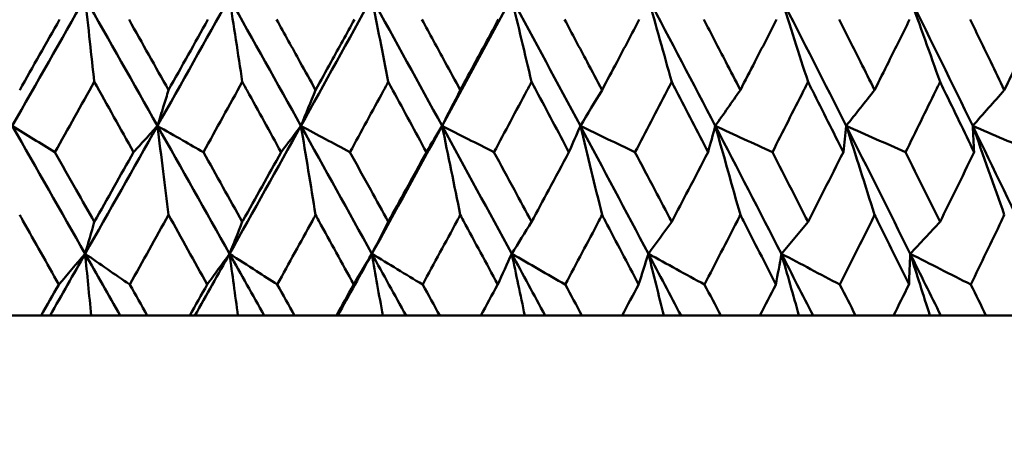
# Model space of a CAD drawing. Header units: millimetres. Extents: x 123 to 2417, y 726 to 3130.
# Tile 144 of 244: x 1199.95 to 1208.16, y 949.31 to 952.78. Entities that reach past the tile are written whole.
import ezdxf

# ---------------------------------------------------------------- set-up
doc = ezdxf.new("R2010")
doc.units = ezdxf.units.MM
doc.header["$LTSCALE"] = 12
doc.layers.add('Widoczne (ISO)', color=7, linetype='Continuous', lineweight=50)

msp = doc.modelspace()

# ---------------------------------------------------------------- linework, layer by layer
at = {"layer": 'Widoczne (ISO)'}
for p, q in [((1199.7662, 950.3133), (1200.124, 950.3133)), ((1200.1981, 950.3133), (1200.124, 950.3133)), ((1200.5412, 950.3133), (1200.1981, 950.3133)), ((1200.7834, 950.3133), (1200.5412, 950.3133)), ((1201.0089, 950.3133), (1200.7834, 950.3133)), ((1201.0089, 950.3133), (1201.3631, 950.3133)), ((1201.4056, 950.3133), (1201.3631, 950.3133)), ((1201.7651, 950.3133), (1201.4056, 950.3133)), ((1201.984, 950.3133), (1201.7651, 950.3133)), ((1202.2375, 950.3133), (1201.984, 950.3133)), ((1202.2375, 950.3133), (1202.5868, 950.3133)), ((1202.5974, 950.3133), (1202.5868, 950.3133)), ((1202.9719, 950.3133), (1202.5974, 950.3133)), ((1203.1665, 950.3133), (1202.9719, 950.3133)), ((1203.4471, 950.3133), (1203.1665, 950.3133)), ((1203.4471, 950.3133), (1203.7901, 950.3133)), ((1204.1569, 950.3133), (1203.7901, 950.3133)), ((1204.3265, 950.3133), (1204.1569, 950.3133)), ((1204.6331, 950.3133), (1204.3265, 950.3133)), ((1204.6331, 950.3133), (1204.9684, 950.3133)), ((1205.3153, 950.3133), (1204.9684, 950.3133)), ((1205.4593, 950.3133), (1205.3153, 950.3133)), ((1205.7906, 950.3133), (1205.4593, 950.3133)), ((1205.7906, 950.3133), (1206.1169, 950.3133)), ((1206.4427, 950.3133), (1206.1169, 950.3133)), ((1206.5605, 950.3133), (1206.4427, 950.3133)), ((1206.9152, 950.3133), (1206.5605, 950.3133)), ((1206.9152, 950.3133), (1207.2312, 950.3133)), ((1207.5346, 950.3133), (1207.2312, 950.3133)), ((1207.6256, 950.3133), (1207.5346, 950.3133)), ((1208.0024, 950.3133), (1207.6256, 950.3133)), ((1208.0024, 950.3133), (1208.3069, 950.3133))]:
    msp.add_line(p, q, dxfattribs=at)
msp.add_circle((1197.4385, 990.3133), 50, dxfattribs=at)
for points in [[(1200.4899, 952.9666), (1200.2884, 952.6099), (1200.0863, 952.2533), (1199.8836, 951.8968)], [(1200.4899, 952.9666), (1200.6917, 952.6099), (1200.8931, 952.2533), (1201.0941, 951.8968)], [(1201.6936, 952.9666), (1201.4946, 952.6099), (1201.2947, 952.2533), (1201.0941, 951.8968)], [(1201.6936, 952.9666), (1201.8931, 952.6099), (1202.0919, 952.2533), (1202.2901, 951.8968)], [(1201.8014, 952.2646), (1201.7657, 952.4992), (1201.7297, 952.7332), (1201.6936, 952.9666)], [(1202.8805, 952.9666), (1202.6847, 952.6099), (1202.4879, 952.2533), (1202.2901, 951.8968)], [(1203.0184, 952.2646), (1202.9727, 952.4992), (1202.9267, 952.7332), (1202.8805, 952.9666)], [(1202.8805, 952.9666), (1203.0768, 952.6099), (1203.2723, 952.2533), (1203.467, 951.8968)], [(1204.046, 952.9666), (1203.8541, 952.6099), (1203.6611, 952.2533), (1203.467, 951.8968)], [(1204.2133, 952.2646), (1204.1578, 952.4992), (1204.102, 952.7332), (1204.046, 952.9666)], [(1204.046, 952.9666), (1204.2383, 952.6099), (1204.4297, 952.2533), (1204.6201, 951.8968)], [(1205.3815, 952.2646), (1205.3164, 952.4992), (1205.251, 952.7332), (1205.1853, 952.9666)], [(1205.1853, 952.9666), (1205.373, 952.6099), (1205.5596, 952.2533), (1205.7449, 951.8968)], [(1206.5183, 952.2646), (1206.444, 952.4992), (1206.3692, 952.7332), (1206.2941, 952.9666)], [(1206.2941, 952.9666), (1206.4764, 952.6099), (1206.6573, 952.2533), (1206.8369, 951.8968)], [(1207.6194, 952.2646), (1207.536, 952.4992), (1207.4522, 952.7332), (1207.3679, 952.9666)], [(1207.3679, 952.9666), (1207.544, 952.6099), (1207.7187, 952.2533), (1207.8918, 951.8968)], [(1199.9452, 952.1962), (1200.056, 952.392), (1200.1666, 952.5879), (1200.277, 952.7837)], [(1200.8567, 952.7837), (1200.9667, 952.5879), (1201.0765, 952.392), (1201.1862, 952.1962)], [(1201.1862, 952.1962), (1201.2958, 952.392), (1201.4053, 952.5879), (1201.5145, 952.7837)], [(1200.5672, 952.2646), (1200.4579, 952.0688), (1200.3484, 951.873), (1200.2388, 951.6772)], [(1200.8948, 951.6772), (1200.7858, 951.873), (1200.6766, 952.0688), (1200.5672, 952.2646)], [(1201.8014, 952.2646), (1201.6934, 952.0688), (1201.5851, 951.873), (1201.4767, 951.6772)], [(1202.4123, 952.1962), (1202.3716, 952.0963), (1202.3309, 951.9965), (1202.2901, 951.8968)], [(1203.6189, 952.1962), (1203.5683, 952.0963), (1203.5177, 951.9965), (1203.467, 951.8968)], [(1204.801, 952.1962), (1204.7408, 952.0963), (1204.6805, 951.9965), (1204.6201, 951.8968)], [(1205.9541, 952.1962), (1205.8844, 952.0963), (1205.8147, 951.9965), (1205.7449, 951.8968)], [(1207.0736, 952.1962), (1206.9947, 952.0963), (1206.9158, 951.9965), (1206.8369, 951.8968)], [(1208.1551, 952.1962), (1208.0673, 952.0963), (1207.9796, 951.9965), (1207.8918, 951.8968)], [(1200.2388, 951.6772), (1200.1203, 951.7504), (1200.0019, 951.8236), (1199.8836, 951.8968)], [(1199.8836, 951.8968), (1200.0863, 951.5406), (1200.2887, 951.1845), (1200.4908, 950.8287)], [(1201.0941, 951.8968), (1200.8937, 951.5406), (1200.6926, 951.1845), (1200.4908, 950.8287)], [(1201.0941, 951.8968), (1201.2948, 951.5406), (1201.4951, 951.1845), (1201.6949, 950.8287)], [(1202.2901, 951.8968), (1202.0926, 951.5406), (1201.8942, 951.1845), (1201.6949, 950.8287)], [(1202.2901, 951.8968), (1202.2351, 951.8236), (1202.1801, 951.7504), (1202.1249, 951.6772)], [(1202.2901, 951.8968), (1202.4263, 951.8236), (1202.5624, 951.7504), (1202.6987, 951.6772)], [(1202.2901, 951.8968), (1202.4881, 951.5406), (1202.6855, 951.1845), (1202.8821, 950.8287)], [(1202.4123, 951.1536), (1202.3718, 951.4019), (1202.3311, 951.6497), (1202.2901, 951.8968)], [(1203.467, 951.8968), (1203.2731, 951.5406), (1203.0782, 951.1845), (1202.8821, 950.8287)], [(1203.467, 951.8968), (1203.4236, 951.8236), (1203.3801, 951.7504), (1203.3365, 951.6772)], [(1203.467, 951.8968), (1203.6113, 951.8236), (1203.7556, 951.7504), (1203.8999, 951.6772)], [(1203.467, 951.8968), (1203.6615, 951.5406), (1203.8552, 951.1845), (1204.0479, 950.8287)], [(1203.6189, 951.1536), (1203.5686, 951.4019), (1203.5179, 951.6497), (1203.467, 951.8968)], [(1204.6201, 951.8968), (1204.5884, 951.8236), (1204.5567, 951.7504), (1204.5248, 951.6772)], [(1204.6201, 951.8968), (1204.7719, 951.8236), (1204.9237, 951.7504), (1205.0756, 951.6772)], [(1204.6201, 951.8968), (1204.8103, 951.5406), (1204.9995, 951.1845), (1205.1876, 950.8287)], [(1204.801, 951.1536), (1204.7411, 951.4019), (1204.6808, 951.6497), (1204.6201, 951.8968)], [(1205.7449, 951.8968), (1205.7251, 951.8236), (1205.7052, 951.7504), (1205.6852, 951.6772)], [(1205.7449, 951.8968), (1205.9036, 951.8236), (1206.0624, 951.7504), (1206.2212, 951.6772)], [(1205.7449, 951.8968), (1205.9301, 951.5406), (1206.114, 951.1845), (1206.2967, 950.8287)], [(1205.9541, 951.1536), (1205.8848, 951.4019), (1205.8151, 951.6497), (1205.7449, 951.8968)], [(1206.8369, 951.8968), (1206.829, 951.8236), (1206.821, 951.7504), (1206.813, 951.6772)], [(1206.8369, 951.8968), (1207.0019, 951.8236), (1207.167, 951.7504), (1207.3321, 951.6772)], [(1206.8369, 951.8968), (1207.0163, 951.5406), (1207.1943, 951.1845), (1207.3708, 950.8287)], [(1207.0736, 951.1536), (1206.9952, 951.4019), (1206.9163, 951.6497), (1206.8369, 951.8968)], [(1207.8918, 951.8968), (1208.0625, 951.8236), (1208.2332, 951.7504), (1208.404, 951.6772)], [(1207.8918, 951.8968), (1208.0647, 951.5406), (1208.236, 951.1845), (1208.4058, 950.8287)], [(1208.1551, 951.1536), (1208.0678, 951.4019), (1207.9801, 951.6497), (1207.8918, 951.8968)], [(1207.8918, 951.8968), (1207.8959, 951.8236), (1207.8999, 951.7504), (1207.9038, 951.6772)], [(1200.5672, 951.0959), (1200.6766, 951.2896), (1200.7858, 951.4834), (1200.8948, 951.6772)], [(1201.4767, 951.6772), (1201.5851, 951.4834), (1201.6933, 951.2896), (1201.8014, 951.0959)], [(1201.1862, 951.1536), (1201.0785, 950.9599), (1200.9707, 950.7662), (1200.8626, 950.5725)], [(1201.5087, 950.5725), (1201.4013, 950.7662), (1201.2938, 950.9599), (1201.1862, 951.1536)], [(1200.4908, 950.8287), (1200.5163, 950.9176), (1200.5418, 951.0067), (1200.5672, 951.0959)], [(1203.0184, 951.0959), (1202.973, 951.0067), (1202.9276, 950.9176), (1202.8821, 950.8287)], [(1204.2133, 951.0959), (1204.1582, 951.0067), (1204.1031, 950.9176), (1204.0479, 950.8287)], [(1205.3815, 951.0959), (1205.3169, 951.0067), (1205.2522, 950.9176), (1205.1876, 950.8287)], [(1206.5183, 951.0959), (1206.4445, 951.0067), (1206.3706, 950.9176), (1206.2967, 950.8287)], [(1207.6194, 951.0959), (1207.5365, 951.0067), (1207.4537, 950.9176), (1207.3708, 950.8287)], [(1200.4908, 950.8287), (1200.3934, 950.6568), (1200.2958, 950.485), (1200.1981, 950.3133)], [(1200.2711, 950.5725), (1200.3444, 950.6579), (1200.4177, 950.7433), (1200.4908, 950.8287)], [(1200.8626, 950.5725), (1200.7386, 950.6579), (1200.6147, 950.7433), (1200.4908, 950.8287)], [(1200.4908, 950.8287), (1200.5885, 950.6568), (1200.686, 950.485), (1200.7834, 950.3133)], [(1200.4908, 950.8287), (1200.5077, 950.6572), (1200.5245, 950.4854), (1200.5412, 950.3133)], [(1201.6949, 950.8287), (1201.5986, 950.6568), (1201.5022, 950.485), (1201.4056, 950.3133)], [(1201.6949, 950.8287), (1201.7184, 950.6572), (1201.7418, 950.4854), (1201.7651, 950.3133)], [(1201.6949, 950.8287), (1201.7914, 950.6568), (1201.8877, 950.485), (1201.984, 950.3133)], [(1202.8821, 950.8287), (1202.7875, 950.6568), (1202.6926, 950.485), (1202.5974, 950.3133)], [(1202.8821, 950.8287), (1202.8316, 950.7433), (1202.7809, 950.6579), (1202.7302, 950.5725)], [(1202.8821, 950.8287), (1203.0231, 950.7433), (1203.1642, 950.6579), (1203.3053, 950.5725)], [(1202.8821, 950.8287), (1202.9771, 950.6568), (1203.0719, 950.485), (1203.1665, 950.3133)], [(1202.9719, 950.3133), (1202.9421, 950.4854), (1202.9122, 950.6572), (1202.8821, 950.8287)], [(1204.0479, 950.8287), (1204.009, 950.7433), (1203.9699, 950.6579), (1203.9308, 950.5725)], [(1204.0479, 950.8287), (1204.1966, 950.7433), (1204.3454, 950.6579), (1204.4943, 950.5725)], [(1204.0479, 950.8287), (1204.141, 950.6568), (1204.2339, 950.485), (1204.3265, 950.3133)], [(1204.1569, 950.3133), (1204.1207, 950.4854), (1204.0844, 950.6572), (1204.0479, 950.8287)], [(1205.1876, 950.8287), (1205.1604, 950.7433), (1205.1331, 950.6579), (1205.1058, 950.5725)], [(1205.1876, 950.8287), (1205.3435, 950.7433), (1205.4994, 950.6579), (1205.6554, 950.5725)], [(1205.1876, 950.8287), (1205.2784, 950.6568), (1205.369, 950.485), (1205.4593, 950.3133)], [(1205.3153, 950.3133), (1205.2729, 950.4854), (1205.2304, 950.6572), (1205.1876, 950.8287)], [(1206.2967, 950.8287), (1206.2814, 950.7433), (1206.266, 950.6579), (1206.2505, 950.5725)], [(1206.2967, 950.8287), (1206.4591, 950.7433), (1206.6216, 950.6579), (1206.7841, 950.5725)], [(1206.2967, 950.8287), (1206.3849, 950.6568), (1206.4728, 950.485), (1206.5605, 950.3133)], [(1206.4427, 950.3133), (1206.3943, 950.4854), (1206.3456, 950.6572), (1206.2967, 950.8287)], [(1207.3708, 950.8287), (1207.3675, 950.7433), (1207.364, 950.6579), (1207.3605, 950.5725)], [(1207.3708, 950.8287), (1207.5392, 950.7433), (1207.7076, 950.6579), (1207.876, 950.5725)], [(1207.3708, 950.8287), (1207.4561, 950.6568), (1207.541, 950.485), (1207.6256, 950.3133)], [(1207.5346, 950.3133), (1207.4802, 950.4854), (1207.4256, 950.6572), (1207.3708, 950.8287)], [(1201.3631, 950.3133), (1201.4117, 950.3997), (1201.4602, 950.4861), (1201.5087, 950.5725)], [(1202.0931, 950.5725), (1202.1413, 950.4861), (1202.1894, 950.3997), (1202.2375, 950.3133)]]:
    msp.add_open_spline(points, degree=3, dxfattribs=at)
for points, knots in [([(1200.4899, 952.9666), (1200.5035, 952.8443), (1200.5171, 952.7217), (1200.5428, 952.4877), (1200.555, 952.3762), (1200.5672, 952.2646)], [-0.08911773, -0.08911773, -0.08911773, -0.08911773, -0.04412443, -0.04412443, -0.00327768, -0.00327768, -0.00327768, -0.00327768]), ([(1202.0873, 952.7837), (1202.1524, 952.6663), (1202.2173, 952.549), (1202.3256, 952.3532), (1202.369, 952.2747), (1202.4123, 952.1962)], [0.02104899, 0.02104899, 0.02104899, 0.02104899, 0.0615671, 0.0615671, 0.08866561, 0.08866561, 0.08866561, 0.08866561]), ([(1202.4123, 952.1962), (1202.4557, 952.2747), (1202.499, 952.3531), (1202.6069, 952.549), (1202.6715, 952.6663), (1202.7359, 952.7837)], [0.03448054, 0.03448054, 0.03448054, 0.03448054, 0.06157222, 0.06157222, 0.10209717, 0.10209717, 0.10209717, 0.10209717]), ([(1203.2996, 952.7837), (1203.3635, 952.6663), (1203.4273, 952.549), (1203.5337, 952.3532), (1203.5763, 952.2747), (1203.6189, 952.1962)], [0.02104899, 0.02104899, 0.02104899, 0.02104899, 0.0615671, 0.0615671, 0.08866561, 0.08866561, 0.08866561, 0.08866561]), ([(1203.6189, 952.1962), (1203.6614, 952.2747), (1203.7039, 952.3531), (1203.8098, 952.549), (1203.8732, 952.6663), (1203.9364, 952.7837)], [0.03448054, 0.03448054, 0.03448054, 0.03448054, 0.06157222, 0.06157222, 0.10209717, 0.10209717, 0.10209717, 0.10209717]), ([(1204.4887, 952.7837), (1204.5512, 952.6663), (1204.6137, 952.549), (1204.7178, 952.3532), (1204.7594, 952.2747), (1204.801, 952.1962)], [0.02104899, 0.02104899, 0.02104899, 0.02104899, 0.0615671, 0.0615671, 0.08866561, 0.08866561, 0.08866561, 0.08866561]), ([(1204.801, 952.1962), (1204.8426, 952.2747), (1204.8842, 952.3531), (1204.9877, 952.549), (1205.0496, 952.6663), (1205.1113, 952.7837)], [0.03448054, 0.03448054, 0.03448054, 0.03448054, 0.06157222, 0.06157222, 0.10209717, 0.10209717, 0.10209717, 0.10209717]), ([(1205.65, 952.7837), (1205.7109, 952.6663), (1205.7718, 952.549), (1205.8731, 952.3532), (1205.9136, 952.2747), (1205.9541, 952.1962)], [0.02104899, 0.02104899, 0.02104899, 0.02104899, 0.0615671, 0.0615671, 0.08866561, 0.08866561, 0.08866561, 0.08866561]), ([(1205.9541, 952.1962), (1205.9946, 952.2747), (1206.035, 952.3531), (1206.1357, 952.549), (1206.1959, 952.6663), (1206.2559, 952.7837)], [0.03448054, 0.03448054, 0.03448054, 0.03448054, 0.06157222, 0.06157222, 0.10209717, 0.10209717, 0.10209717, 0.10209717]), ([(1206.7788, 952.7837), (1206.838, 952.6663), (1206.8969, 952.549), (1206.9951, 952.3532), (1207.0344, 952.2747), (1207.0736, 952.1962)], [0.02104899, 0.02104899, 0.02104899, 0.02104899, 0.0615671, 0.0615671, 0.08866561, 0.08866561, 0.08866561, 0.08866561]), ([(1207.0736, 952.1962), (1207.1128, 952.2747), (1207.1519, 952.3531), (1207.2494, 952.549), (1207.3076, 952.6663), (1207.3657, 952.7837)], [0.03448054, 0.03448054, 0.03448054, 0.03448054, 0.06157222, 0.06157222, 0.10209717, 0.10209717, 0.10209717, 0.10209717]), ([(1207.8709, 952.7837), (1207.9279, 952.6663), (1207.9848, 952.549), (1208.0794, 952.3532), (1208.1173, 952.2747), (1208.1551, 952.1962)], [0.02104899, 0.02104899, 0.02104899, 0.02104899, 0.0615671, 0.0615671, 0.08866561, 0.08866561, 0.08866561, 0.08866561]), ([(1208.1551, 952.1962), (1208.1928, 952.2747), (1208.2305, 952.3531), (1208.3244, 952.549), (1208.3804, 952.6663), (1208.4363, 952.7837)], [0.03448054, 0.03448054, 0.03448054, 0.03448054, 0.06157222, 0.06157222, 0.10209717, 0.10209717, 0.10209717, 0.10209717]), ([(1202.1249, 951.6772), (1202.0306, 951.8487), (1201.9362, 952.0202), (1201.8282, 952.216), (1201.8148, 952.2403), (1201.8014, 952.2646)], [0.02983351, 0.02983351, 0.02983351, 0.02983351, 0.0889495, 0.0889495, 0.09731113, 0.09731113, 0.09731113, 0.09731113]), ([(1203.0184, 952.2646), (1203.0052, 952.2404), (1202.9921, 952.2162), (1202.8857, 952.0204), (1202.7923, 951.8488), (1202.6987, 951.6772)], [0.0806421, 0.0806421, 0.0806421, 0.0806421, 0.08897282, 0.08897282, 0.14811965, 0.14811965, 0.14811965, 0.14811965]), ([(1203.3365, 951.6772), (1203.2438, 951.8487), (1203.1509, 952.0202), (1203.0447, 952.216), (1203.0315, 952.2403), (1203.0184, 952.2646)], [0.02983351, 0.02983351, 0.02983351, 0.02983351, 0.0889495, 0.0889495, 0.09731113, 0.09731113, 0.09731113, 0.09731113]), ([(1204.2133, 952.2646), (1204.2004, 952.2404), (1204.1876, 952.2162), (1204.0833, 952.0204), (1203.9917, 951.8488), (1203.8999, 951.6772)], [0.0806421, 0.0806421, 0.0806421, 0.0806421, 0.08897282, 0.08897282, 0.14811965, 0.14811965, 0.14811965, 0.14811965]), ([(1204.5248, 951.6772), (1204.4341, 951.8487), (1204.3432, 952.0202), (1204.2391, 952.216), (1204.2262, 952.2403), (1204.2133, 952.2646)], [0.02983351, 0.02983351, 0.02983351, 0.02983351, 0.0889495, 0.0889495, 0.09731113, 0.09731113, 0.09731113, 0.09731113]), ([(1205.3815, 952.2646), (1205.3689, 952.2404), (1205.3564, 952.2162), (1205.2547, 952.0204), (1205.1653, 951.8488), (1205.0756, 951.6772)], [0.0806421, 0.0806421, 0.0806421, 0.0806421, 0.08897282, 0.08897282, 0.14811965, 0.14811965, 0.14811965, 0.14811965]), ([(1205.6852, 951.6772), (1205.5968, 951.8487), (1205.5082, 952.0202), (1205.4067, 952.216), (1205.3941, 952.2403), (1205.3815, 952.2646)], [0.02983351, 0.02983351, 0.02983351, 0.02983351, 0.0889495, 0.0889495, 0.09731113, 0.09731113, 0.09731113, 0.09731113]), ([(1206.5183, 952.2646), (1206.5062, 952.2404), (1206.494, 952.2162), (1206.3952, 952.0204), (1206.3084, 951.8488), (1206.2212, 951.6772)], [0.0806421, 0.0806421, 0.0806421, 0.0806421, 0.08897282, 0.08897282, 0.14811965, 0.14811965, 0.14811965, 0.14811965]), ([(1206.813, 951.6772), (1206.7273, 951.8487), (1206.6413, 952.0202), (1206.5428, 952.216), (1206.5306, 952.2403), (1206.5183, 952.2646)], [0.02983351, 0.02983351, 0.02983351, 0.02983351, 0.0889495, 0.0889495, 0.09731113, 0.09731113, 0.09731113, 0.09731113]), ([(1207.6194, 952.2646), (1207.6076, 952.2404), (1207.5958, 952.2162), (1207.5004, 952.0204), (1207.4164, 951.8488), (1207.3321, 951.6772)], [0.0806421, 0.0806421, 0.0806421, 0.0806421, 0.08897282, 0.08897282, 0.14811965, 0.14811965, 0.14811965, 0.14811965]), ([(1207.9038, 951.6772), (1207.8212, 951.8487), (1207.7381, 952.0202), (1207.643, 952.216), (1207.6312, 952.2403), (1207.6194, 952.2646)], [0.02983351, 0.02983351, 0.02983351, 0.02983351, 0.0889495, 0.0889495, 0.09731113, 0.09731113, 0.09731113, 0.09731113]), ([(1201.0941, 951.8968), (1201.111, 951.9518), (1201.128, 952.0069), (1201.1587, 952.1067), (1201.1724, 952.1515), (1201.1862, 952.1962)], [-0.06338447, -0.06338447, -0.06338447, -0.06338447, -0.03162065, -0.03162065, -0.00583996, -0.00583996, -0.00583996, -0.00583996]), ([(1200.8948, 951.6772), (1200.9272, 951.7128), (1200.9595, 951.7485), (1201.026, 951.8217), (1201.06, 951.8592), (1201.0941, 951.8968)], [-0.06125494, -0.06125494, -0.06125494, -0.06125494, -0.03143371, -0.03143371, 0, 0, 0, 0]), ([(1201.0941, 951.8968), (1201.1099, 951.7698), (1201.1258, 951.6428), (1201.1564, 951.395), (1201.1713, 951.2744), (1201.1862, 951.1536)], [-0.09056733, -0.09056733, -0.09056733, -0.09056733, -0.04480809, -0.04480809, -0.00147498, -0.00147498, -0.00147498, -0.00147498]), ([(1201.4767, 951.6772), (1201.4199, 951.7098), (1201.3631, 951.7424), (1201.2356, 951.8156), (1201.1648, 951.8562), (1201.0941, 951.8968)], [-0.06125493, -0.06125493, -0.06125493, -0.06125493, -0.03398684, -0.03398684, 0, 0, 0, 0]), ([(1200.2388, 951.6772), (1200.298, 951.5723), (1200.3573, 951.4675), (1200.4668, 951.2737), (1200.517, 951.1848), (1200.5672, 951.0959)], [0.02528165, 0.02528165, 0.02528165, 0.02528165, 0.06150593, 0.06150593, 0.09223152, 0.09223152, 0.09223152, 0.09223152]), ([(1201.8014, 951.0959), (1201.803, 951.0988), (1201.8046, 951.1017), (1201.9127, 951.2954), (1202.019, 951.4863), (1202.1249, 951.6772)], [0.09017531, 0.09017531, 0.09017531, 0.09017531, 0.09118146, 0.09118146, 0.1571245, 0.1571245, 0.1571245, 0.1571245]), ([(1202.6987, 951.6772), (1202.7564, 951.5723), (1202.8141, 951.4675), (1202.9207, 951.2737), (1202.9695, 951.1848), (1203.0184, 951.0959)], [0.02528165, 0.02528165, 0.02528165, 0.02528165, 0.06150593, 0.06150593, 0.09223152, 0.09223152, 0.09223152, 0.09223152]), ([(1203.0184, 951.0959), (1203.0672, 951.1848), (1203.1159, 951.2737), (1203.222, 951.4674), (1203.2793, 951.5723), (1203.3365, 951.6772)], [0.03078053, 0.03078053, 0.03078053, 0.03078053, 0.06149921, 0.06149921, 0.09773041, 0.09773041, 0.09773041, 0.09773041]), ([(1203.8999, 951.6772), (1203.9565, 951.5723), (1204.0131, 951.4675), (1204.1176, 951.2737), (1204.1655, 951.1848), (1204.2133, 951.0959)], [0.02528165, 0.02528165, 0.02528165, 0.02528165, 0.06150593, 0.06150593, 0.09223152, 0.09223152, 0.09223152, 0.09223152]), ([(1204.2133, 951.0959), (1204.2611, 951.1848), (1204.3089, 951.2737), (1204.4127, 951.4674), (1204.4688, 951.5723), (1204.5248, 951.6772)], [0.03078053, 0.03078053, 0.03078053, 0.03078053, 0.06149921, 0.06149921, 0.09773041, 0.09773041, 0.09773041, 0.09773041]), ([(1205.0756, 951.6772), (1205.1309, 951.5723), (1205.1862, 951.4675), (1205.2881, 951.2737), (1205.3348, 951.1848), (1205.3815, 951.0959)], [0.02528165, 0.02528165, 0.02528165, 0.02528165, 0.06150593, 0.06150593, 0.09223152, 0.09223152, 0.09223152, 0.09223152]), ([(1205.3815, 951.0959), (1205.4281, 951.1848), (1205.4747, 951.2737), (1205.576, 951.4674), (1205.6306, 951.5723), (1205.6852, 951.6772)], [0.03078053, 0.03078053, 0.03078053, 0.03078053, 0.06149921, 0.06149921, 0.09773041, 0.09773041, 0.09773041, 0.09773041]), ([(1206.2212, 951.6772), (1206.275, 951.5723), (1206.3286, 951.4675), (1206.4277, 951.2737), (1206.473, 951.1848), (1206.5183, 951.0959)], [0.02528165, 0.02528165, 0.02528165, 0.02528165, 0.06150593, 0.06150593, 0.09223152, 0.09223152, 0.09223152, 0.09223152]), ([(1206.5183, 951.0959), (1206.5636, 951.1848), (1206.6088, 951.2737), (1206.7071, 951.4674), (1206.7601, 951.5723), (1206.813, 951.6772)], [0.03078053, 0.03078053, 0.03078053, 0.03078053, 0.06149921, 0.06149921, 0.09773041, 0.09773041, 0.09773041, 0.09773041]), ([(1207.3321, 951.6772), (1207.3841, 951.5723), (1207.436, 951.4675), (1207.5318, 951.2737), (1207.5756, 951.1848), (1207.6194, 951.0959)], [0.02528165, 0.02528165, 0.02528165, 0.02528165, 0.06150593, 0.06150593, 0.09223152, 0.09223152, 0.09223152, 0.09223152]), ([(1207.6194, 951.0959), (1207.6631, 951.1848), (1207.7067, 951.2737), (1207.8016, 951.4674), (1207.8528, 951.5723), (1207.9038, 951.6772)], [0.03078053, 0.03078053, 0.03078053, 0.03078053, 0.06149921, 0.06149921, 0.09773041, 0.09773041, 0.09773041, 0.09773041]), ([(1200.2711, 950.5725), (1200.1717, 950.7498), (1200.0723, 950.9272), (1199.9636, 951.1209), (1199.9544, 951.1372), (1199.9452, 951.1536)], [0.0297954, 0.0297954, 0.0297954, 0.0297954, 0.09092493, 0.09092493, 0.09655955, 0.09655955, 0.09655955, 0.09655955]), ([(1202.4123, 951.1536), (1202.4034, 951.1373), (1202.3945, 951.1211), (1202.2883, 950.9274), (1202.1908, 950.75), (1202.0931, 950.5725)], [0.0853813, 0.0853813, 0.0853813, 0.0853813, 0.09097809, 0.09097809, 0.15214536, 0.15214536, 0.15214536, 0.15214536]), ([(1202.7302, 950.5725), (1202.6334, 950.7498), (1202.5364, 950.9272), (1202.4302, 951.1209), (1202.4213, 951.1372), (1202.4123, 951.1536)], [0.0297954, 0.0297954, 0.0297954, 0.0297954, 0.09092493, 0.09092493, 0.09655955, 0.09655955, 0.09655955, 0.09655955]), ([(1203.6189, 951.1536), (1203.6101, 951.1373), (1203.6014, 951.1211), (1203.4971, 950.9274), (1203.4013, 950.75), (1203.3053, 950.5725)], [0.0853813, 0.0853813, 0.0853813, 0.0853813, 0.09097809, 0.09097809, 0.15214536, 0.15214536, 0.15214536, 0.15214536]), ([(1203.9308, 950.5725), (1203.8358, 950.7498), (1203.7406, 950.9272), (1203.6365, 951.1209), (1203.6277, 951.1372), (1203.6189, 951.1536)], [0.0297954, 0.0297954, 0.0297954, 0.0297954, 0.09092493, 0.09092493, 0.09655955, 0.09655955, 0.09655955, 0.09655955]), ([(1204.801, 951.1536), (1204.7925, 951.1373), (1204.7839, 951.1211), (1204.682, 950.9274), (1204.5883, 950.75), (1204.4943, 950.5725)], [0.0853813, 0.0853813, 0.0853813, 0.0853813, 0.09097809, 0.09097809, 0.15214536, 0.15214536, 0.15214536, 0.15214536]), ([(1205.1058, 950.5725), (1205.0131, 950.7498), (1204.9201, 950.9272), (1204.8182, 951.1209), (1204.8096, 951.1372), (1204.801, 951.1536)], [0.0297954, 0.0297954, 0.0297954, 0.0297954, 0.09092493, 0.09092493, 0.09655955, 0.09655955, 0.09655955, 0.09655955]), ([(1205.9541, 951.1536), (1205.9458, 951.1373), (1205.9375, 951.1211), (1205.8383, 950.9274), (1205.747, 950.75), (1205.6554, 950.5725)], [0.0853813, 0.0853813, 0.0853813, 0.0853813, 0.09097809, 0.09097809, 0.15214536, 0.15214536, 0.15214536, 0.15214536]), ([(1206.2505, 950.5725), (1206.1604, 950.7498), (1206.07, 950.9272), (1205.9709, 951.1209), (1205.9625, 951.1372), (1205.9541, 951.1536)], [0.0297954, 0.0297954, 0.0297954, 0.0297954, 0.09092493, 0.09092493, 0.09655955, 0.09655955, 0.09655955, 0.09655955]), ([(1207.0736, 951.1536), (1207.0656, 951.1373), (1207.0575, 951.1211), (1206.9614, 950.9274), (1206.873, 950.75), (1206.7841, 950.5725)], [0.0853813, 0.0853813, 0.0853813, 0.0853813, 0.09097809, 0.09097809, 0.15214536, 0.15214536, 0.15214536, 0.15214536]), ([(1207.3605, 950.5725), (1207.2733, 950.7498), (1207.1858, 950.9272), (1207.0898, 951.1209), (1207.0817, 951.1372), (1207.0736, 951.1536)], [0.0297954, 0.0297954, 0.0297954, 0.0297954, 0.09092493, 0.09092493, 0.09655955, 0.09655955, 0.09655955, 0.09655955]), ([(1208.1551, 951.1536), (1208.1473, 951.1373), (1208.1396, 951.1211), (1208.0469, 950.9274), (1207.9617, 950.75), (1207.876, 950.5725)], [0.0853813, 0.0853813, 0.0853813, 0.0853813, 0.09097809, 0.09097809, 0.15214536, 0.15214536, 0.15214536, 0.15214536]), ([(1201.6949, 950.8287), (1201.7148, 950.8786), (1201.7347, 950.9286), (1201.7703, 951.0176), (1201.7858, 951.0567), (1201.8014, 951.0959)], [-0.06235468, -0.06235468, -0.06235468, -0.06235468, -0.03111888, -0.03111888, -0.00669659, -0.00669659, -0.00669659, -0.00669659]), ([(1201.5087, 950.5725), (1201.5396, 950.615), (1201.5705, 950.6576), (1201.6326, 950.7429), (1201.6638, 950.7858), (1201.6949, 950.8287)], [-0.06256958, -0.06256958, -0.06256958, -0.06256958, -0.03142458, -0.03142458, 0, 0, 0, 0]), ([(1202.0931, 950.5725), (1202.0353, 950.6098), (1201.9774, 950.647), (1201.8446, 950.7324), (1201.7698, 950.7805), (1201.6949, 950.8287)], [-0.06256956, -0.06256956, -0.06256956, -0.06256956, -0.03530088, -0.03530088, 0, 0, 0, 0]), ([(1200.124, 950.3133), (1200.1728, 950.3991), (1200.2215, 950.485), (1200.2705, 950.5715), (1200.2708, 950.572), (1200.2711, 950.5725)], [0, 0, 0, 0, 0.02969567, 0.02969567, 0.02988021, 0.02988021, 0.02988021, 0.02988021]), ([(1200.8626, 950.5725), (1200.8629, 950.572), (1200.8632, 950.5715), (1200.912, 950.485), (1200.9604, 950.3991), (1201.0089, 950.3133)], [0.02951568, 0.02951568, 0.02951568, 0.02951568, 0.02969929, 0.02969929, 0.05939589, 0.05939589, 0.05939589, 0.05939589]), ([(1202.5868, 950.3133), (1202.6344, 950.3991), (1202.6819, 950.485), (1202.7296, 950.5715), (1202.7299, 950.572), (1202.7302, 950.5725)], [0, 0, 0, 0, 0.02969567, 0.02969567, 0.02988021, 0.02988021, 0.02988021, 0.02988021]), ([(1203.3053, 950.5725), (1203.3056, 950.572), (1203.3059, 950.5715), (1203.3532, 950.485), (1203.4002, 950.3991), (1203.4471, 950.3133)], [0.02951568, 0.02951568, 0.02951568, 0.02951568, 0.02969929, 0.02969929, 0.05939589, 0.05939589, 0.05939589, 0.05939589]), ([(1203.7901, 950.3133), (1203.8368, 950.3991), (1203.8834, 950.485), (1203.9302, 950.5715), (1203.9305, 950.572), (1203.9308, 950.5725)], [0, 0, 0, 0, 0.02969567, 0.02969567, 0.02988021, 0.02988021, 0.02988021, 0.02988021]), ([(1204.4943, 950.5725), (1204.4946, 950.572), (1204.4948, 950.5715), (1204.5412, 950.485), (1204.5871, 950.3991), (1204.6331, 950.3133)], [0.02951568, 0.02951568, 0.02951568, 0.02951568, 0.02969929, 0.02969929, 0.05939589, 0.05939589, 0.05939589, 0.05939589]), ([(1204.9684, 950.3133), (1205.014, 950.3991), (1205.0595, 950.485), (1205.1052, 950.5715), (1205.1055, 950.572), (1205.1058, 950.5725)], [0, 0, 0, 0, 0.02969567, 0.02969567, 0.02988021, 0.02988021, 0.02988021, 0.02988021]), ([(1205.6554, 950.5725), (1205.6557, 950.572), (1205.656, 950.5715), (1205.7011, 950.485), (1205.7459, 950.3991), (1205.7906, 950.3133)], [0.02951568, 0.02951568, 0.02951568, 0.02951568, 0.02969929, 0.02969929, 0.05939589, 0.05939589, 0.05939589, 0.05939589]), ([(1206.1169, 950.3133), (1206.1613, 950.3991), (1206.2055, 950.485), (1206.25, 950.5715), (1206.2502, 950.572), (1206.2505, 950.5725)], [0, 0, 0, 0, 0.02969567, 0.02969567, 0.02988021, 0.02988021, 0.02988021, 0.02988021]), ([(1206.7841, 950.5725), (1206.7844, 950.572), (1206.7847, 950.5715), (1206.8284, 950.485), (1206.8719, 950.3991), (1206.9152, 950.3133)], [0.02951568, 0.02951568, 0.02951568, 0.02951568, 0.02969929, 0.02969929, 0.05939589, 0.05939589, 0.05939589, 0.05939589]), ([(1207.2312, 950.3133), (1207.2742, 950.3991), (1207.317, 950.485), (1207.3599, 950.5715), (1207.3602, 950.572), (1207.3605, 950.5725)], [0, 0, 0, 0, 0.02969567, 0.02969567, 0.02988021, 0.02988021, 0.02988021, 0.02988021]), ([(1207.876, 950.5725), (1207.8762, 950.572), (1207.8765, 950.5715), (1207.9187, 950.485), (1207.9606, 950.3991), (1208.0024, 950.3133)], [0.02951568, 0.02951568, 0.02951568, 0.02951568, 0.02969929, 0.02969929, 0.05939589, 0.05939589, 0.05939589, 0.05939589])]:
    msp.add_open_spline(points, degree=3, knots=knots, dxfattribs=at)

doc.saveas('drawing.dxf')
